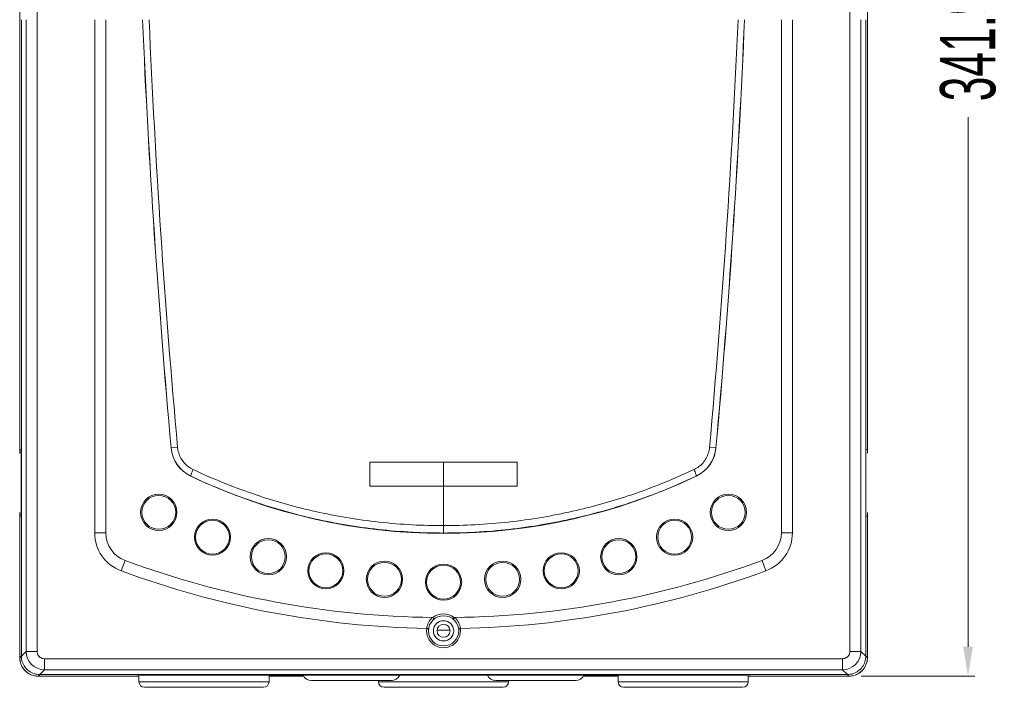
# Model space of a CAD drawing. Header units: millimetres. Extents: x -473 to 23648, y -382 to 1866.
# Tile 202 of 256: x 7644 to 7911, y -54 to 127. Entities that reach past the tile are written whole.
import ezdxf

# ---------------------------------------------------------------- set-up
doc = ezdxf.new("R2010")
doc.units = ezdxf.units.MM
doc.header["$LTSCALE"] = 80
doc.header["$PDMODE"] = 3
doc.header["$PDSIZE"] = 0.3
doc.layers.get('0').update_dxf_attribs({"linetype": 'CONTINUOUS'})
doc.layers.get('DEFPOINTS').update_dxf_attribs({"linetype": 'CONTINUOUS'})
for name, color, linetype in [('09_ALL_ROUNDS', 7, 'CONTINUOUS'), ('10_ALL_CHAMFER', 7, 'CONTINUOUS'), ('20_ALL_FEATURES', 7, 'CONTINUOUS'), ('_BLACK_HOLE', 7, 'CONTINUOUS')]:
    doc.layers.add(name, color=color, linetype=linetype)
doc.styles.get("Standard").update_dxf_attribs({"font": 'technic_.ttf', "width": 0.7})
doc.dimstyles.get("Standard").update_dxf_attribs({"dimtxt": 3, "dimasz": 3, "dimexe": 0.18, "dimexo": 0.0625, "dimgap": 0.09, "dimtad": 1, "dimdsep": 46, "dimtxsty": 'STANDARD', "dimcen": 0.09, "dimadec": 0, "dimazin": 0, "dimtol": 1, "dimtp": 0.01, "dimtm": 0.01, "dimtfac": 1, "dimtofl": 0, "dimtmove": 0, "dimatfit": 3, "dimfxl": 1, "dimtolj": 1, "dimarcsym": 0})

# ---------------------------------------------------------------- blocks, each defined once
blk = doc.blocks.new('*D70')
at = {"color": 0, "lineweight": 0, "transparency": 16777216}
for p, q in [((7762.47, 290.57), (7903.27, 290.57)), ((7901.47, 282.57), (7901.47, 138.98)), ((7901.47, -43.3), (7901.47, 100.3)), ((7872.47, -51.3), (7903.27, -51.3))]:
    blk.add_line(p, q, dxfattribs=at)
for points in [[(7902.8, 282.57), (7900.13, 282.57), (7901.47, 290.57)], [(7900.13, -43.3), (7902.8, -43.3), (7901.47, -51.3)]]:
    blk.add_solid(points, dxfattribs=at)
at = {"layer": 'DEFPOINTS', "color": 0, "lineweight": 0, "transparency": 16777216}
for p in [(7760.67, 290.57), (7870.67, -51.3), (7901.47, -51.3)]:
    blk.add_point(p, dxfattribs=at)
at = {"color": 0, "lineweight": 0, "transparency": 16777216, "insert": (7901.47, 119.64), "char_height": 15, "attachment_point": 5, "rotation": 90}
blk.add_mtext('\\A1;341.9', dxfattribs=at)

msp = doc.modelspace()

# ---------------------------------------------------------------- linework, layer by layer
at = {"color": 0, "linetype": 'Continuous', "lineweight": 0}
for p, q in [((7676.523, -52.802), (7676.523, -51.159)), ((7711.823, -52.802), (7676.523, -52.802)), ((7711.823, -52.802), (7711.823, -51.042)), ((7745.023, -52.452), (7723.323, -52.452)), ((7741.523, -52.452), (7741.523, -52.802)), ((7741.523, -52.802), (7776.823, -52.802)), ((7795.023, -52.452), (7773.323, -52.452)), ((7776.823, -52.452), (7776.823, -52.802)), ((7806.523, -51.042), (7806.523, -52.802)), ((7806.523, -52.802), (7841.823, -52.802)), ((7841.823, -51.159), (7841.823, -52.802)), ((7710.323, -54.302), (7678.023, -54.302)), ((7743.023, -54.302), (7775.323, -54.302)), ((7808.023, -54.302), (7840.323, -54.302))]:
    msp.add_line(p, q, dxfattribs=at)
for centre, radius, start, end in [((7678.023, -52.802), 1.5, 180, 270), ((7710.323, -52.802), 1.5, 270, 0), ((7723.323, -49.952), 2.5, 205.97042, 270), ((7743.023, -52.802), 1.5, 180, 270), ((7745.023, -49.952), 2.5, 270, 334.02958), ((7773.323, -49.952), 2.5, 205.97042, 270), ((7775.323, -52.802), 1.5, 270, 0), ((7795.023, -49.952), 2.5, 270, 334.02958), ((7808.023, -52.802), 1.5, 180, 270), ((7840.323, -52.802), 1.5, 270, 0)]:
    msp.add_arc(centre, radius, start, end, dxfattribs=at)
at = {"layer": '09_ALL_ROUNDS', "color": 0, "linetype": 'Continuous', "lineweight": 0}
for p, q in [((7644.183, 10.137), (7644.59, 10.137)), ((7644.59, 9.13), (7644.591, 9.132)), ((7644.59, -6.856), (7644.59, 9.13)), ((7874.162, 10.137), (7873.755, 10.137)), ((7873.755, 9.132), (7873.756, 9.13)), ((7873.756, -6.856), (7873.756, 9.13)), ((7644.183, -7.863), (7644.59, -7.863)), ((7644.591, -6.858), (7644.59, -6.856)), ((7873.756, -6.856), (7873.755, -6.858)), ((7874.162, -7.863), (7873.755, -7.863)), ((7711.823, -51.302), (7721.223, -51.302)), ((7797.122, -51.302), (7806.523, -51.302)), ((7800.5, -51.302), (7800.5, -51.042)), ((7802.434, -51.302), (7802.434, -51.042))]:
    msp.add_line(p, q, dxfattribs=at)
for points, knots in [([(7644.602, 9.387), (7644.606, 9.47), (7644.599, 9.632), (7644.615, 9.88), (7644.576, 10.003), (7644.613, 10.137), (7644.59, 10.137)], [0, 0, 0, 0, 0.24997348, 0.49994696, 0.68303619, 0.75036147, 0.75036147, 0.75036147, 0.75036147]), ([(7644.589, 9.132), (7644.589, 9.131), (7644.601, 9.108), (7644.592, 9.297), (7644.599, 9.326), (7644.602, 9.387)], [0, 0, 0, 0, 0.0014842, 0.07538961, 0.25847884, 0.25847884, 0.25847884, 0.25847884]), ([(7873.755, 10.137), (7873.733, 10.137), (7873.77, 10.003), (7873.731, 9.879), (7873.746, 9.633), (7873.739, 9.41), (7873.751, 9.255), (7873.748, 9.183), (7873.748, 9.173)], [0, 0, 0, 0, 0.06732528, 0.25041451, 0.50038799, 0.75036147, 0.9334507, 0.96445906, 0.96445906, 0.96445906, 0.96445906]), ([(7873.748, 9.173), (7873.747, 9.159), (7873.749, 9.117), (7873.756, 9.131), (7873.756, 9.132)], [0, 0, 0, 0, 0.043362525, 0.04484672, 0.04484672, 0.04484672, 0.04484672]), ([(7644.59, -7.863), (7644.613, -7.863), (7644.576, -7.729), (7644.615, -7.605), (7644.6, -7.358), (7644.606, -7.136), (7644.595, -6.981), (7644.598, -6.91), (7644.598, -6.9)], [0, 0, 0, 0, 0.06732528, 0.25041451, 0.50038799, 0.75036147, 0.9334507, 0.96333167, 0.96333167, 0.96333167, 0.96333167]), ([(7644.598, -6.9), (7644.599, -6.885), (7644.597, -6.843), (7644.589, -6.857), (7644.589, -6.858)], [0, 0, 0, 0, 0.044462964, 0.045947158, 0.045947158, 0.045947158, 0.045947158]), ([(7873.744, -7.113), (7873.739, -7.196), (7873.747, -7.358), (7873.731, -7.605), (7873.77, -7.729), (7873.733, -7.863), (7873.755, -7.863)], [0, 0, 0, 0, 0.24997348, 0.49994696, 0.68303619, 0.75036147, 0.75036147, 0.75036147, 0.75036147]), ([(7873.756, -6.858), (7873.756, -6.857), (7873.744, -6.834), (7873.754, -7.023), (7873.747, -7.052), (7873.744, -7.113)], [0, 0, 0, 0, 0.00148432, 0.07538973, 0.25847896, 0.25847896, 0.25847896, 0.25847896])]:
    msp.add_open_spline(points, degree=3, knots=knots, dxfattribs=at)
at = {"layer": '10_ALL_CHAMFER', "color": 0, "linetype": 'Continuous', "lineweight": 0}
for radius in [2.75, 1.75]:
    msp.add_circle((7759.173, -38.992), radius, dxfattribs=at)
at = {"layer": '20_ALL_FEATURES', "color": 0, "linetype": 'Continuous', "lineweight": 0}
for p, q in [((7644.173, 270.198), (7644.173, 9.132)), ((7874.173, 9.137), (7874.173, 270.198)), ((7648.902, -44.572), (7648.902, 268.708)), ((7869.444, -44.572), (7869.444, 268.708)), ((7644.183, 10.137), (7644.183, 126.708)), ((7644.62, 126.708), (7644.62, -45.867)), ((7645.915, 126.708), (7645.915, -44.572)), ((7664.523, 126.708), (7664.523, -12.409)), ((7667.523, 126.708), (7667.523, -12.409)), ((7850.823, 126.708), (7850.823, -12.409)), ((7853.823, 126.708), (7853.823, -12.409)), ((7872.43, -44.572), (7872.43, 126.708)), ((7873.726, 126.708), (7873.726, -45.867)), ((7874.162, 126.708), (7874.162, 10.137)), ((7644.574, 9.137), (7644.574, -6.863)), ((7873.772, 9.137), (7873.772, -6.863)), ((7739.173, 6.708), (7779.173, 6.708)), ((7739.173, 0.208), (7739.173, 6.708)), ((7779.173, 6.708), (7779.173, 0.208)), ((7779.173, 0.208), (7739.173, 0.208)), ((7759.173, -10.47), (7759.173, 0.208)), ((7644.173, -6.863), (7644.173, -46.302)), ((7644.183, -46.283), (7644.183, -7.863)), ((7874.162, -7.863), (7874.162, -46.283)), ((7874.173, -46.302), (7874.173, -6.863)), ((7760.893, -38.802), (7757.452, -38.802)), ((7649.173, -51.302), (7676.523, -51.302)), ((7675.973, -51.281), (7649.182, -51.281)), ((7680.973, -51.042), (7675.973, -51.173)), ((7675.973, -51.281), (7675.973, -51.173)), ((7837.373, -51.042), (7680.973, -51.042)), ((7842.373, -51.173), (7837.373, -51.042)), ((7841.823, -51.302), (7869.173, -51.302)), ((7842.373, -51.281), (7842.373, -51.173)), ((7869.164, -51.281), (7842.373, -51.281))]:
    msp.add_line(p, q, dxfattribs=at)
for centre, radius, start, end in [((10124.673, 231.858), 2449.43, 182.46037, 185.18277), ((10124.673, 231.858), 2449.41, 182.460389, 185.18277), ((10134.187, 231.99), 2457.157, 182.455711, 185.16578), ((5384.159, 231.99), 2457.157, 354.83422, 357.54429), ((5393.673, 231.858), 2449.41, 354.81723, 357.539611), ((5393.673, 231.858), 2449.43, 354.81723, 357.53963), ((7649.173, -46.302), 5, 180, 270), ((7869.173, -46.302), 5, 270, 0)]:
    msp.add_arc(centre, radius, start, end, dxfattribs=at)
at = {"layer": '_BLACK_HOLE', "color": 0, "linetype": 'Continuous', "lineweight": 0}
for p, q in [((7687.01, 10.753), (7685.257, 10.594)), ((7831.336, 10.753), (7833.089, 10.594)), ((7759.173, 0.208), (7759.173, 6.708)), ((7690.604, 2.958), (7690.592, 2.933)), ((7827.741, 2.958), (7827.754, 2.933)), ((7759.173, -10.47), (7759.173, -12.47)), ((7667.523, -12.409), (7664.523, -12.409)), ((7850.823, -12.409), (7853.823, -12.409)), ((7672.746, -19.911), (7671.705, -22.725)), ((7845.6, -19.911), (7846.641, -22.725)), ((7762.013, -35.373), (7761.705, -35.767)), ((7762.013, -35.373), (7762.116, -35.372)), ((7762.116, -35.372), (7762.167, -35.372)), ((7644.62, -45.867), (7645.915, -44.572)), ((7648.902, -44.572), (7645.915, -44.572)), ((7869.444, -44.572), (7872.43, -44.572)), ((7872.43, -44.572), (7873.726, -45.867)), ((7644.183, -46.283), (7644.62, -45.847)), ((7650.893, -46.563), (7867.453, -46.563)), ((7650.893, -46.563), (7650.893, -49.549)), ((7867.453, -46.563), (7867.453, -49.549)), ((7873.726, -45.847), (7874.162, -46.283)), ((7649.597, -50.845), (7650.893, -49.549)), ((7650.893, -49.549), (7867.453, -49.549)), ((7867.453, -49.549), (7868.748, -50.845)), ((7649.182, -51.281), (7649.618, -50.845)), ((7868.748, -50.845), (7649.597, -50.845)), ((7868.728, -50.845), (7869.164, -51.281))]:
    msp.add_line(p, q, dxfattribs=at)
for centre, radius in [((7681.898, -6.863), 4.915), ((7681.898, -6.863), 4.598), ((7836.448, -6.863), 4.915), ((7836.448, -6.863), 4.598), ((7696.479, -13.593), 4.915), ((7696.479, -13.593), 4.598), ((7821.866, -13.593), 4.915), ((7821.866, -13.593), 4.598), ((7711.639, -18.893), 4.915), ((7711.639, -18.893), 4.598), ((7806.706, -18.893), 4.915), ((7806.706, -18.893), 4.598), ((7727.238, -22.714), 4.915), ((7727.238, -22.714), 4.598), ((7791.107, -22.714), 4.915), ((7791.107, -22.714), 4.598), ((7743.132, -25.02), 4.915), ((7743.132, -25.02), 4.598), ((7759.173, -25.792), 4.915), ((7759.173, -25.792), 4.598), ((7775.214, -25.02), 4.915), ((7775.214, -25.02), 4.598), ((7759.173, -38.992), 4.1)]:
    msp.add_circle(centre, radius, dxfattribs=at)
for centre, radius, start, end in [((7694.649, 11.446), 9.43, 185.18277, 244.52215), ((7694.632, 11.444), 9.394, 185.18421, 244.60854), ((7823.714, 11.444), 9.393, 295.39103, 354.81621), ((7823.697, 11.446), 9.43, 295.47785, 354.81723), ((7759.173, 146.858), 159.43, 244.52215, 295.47785), ((7675.523, -12.409), 11, 180, 249.69024), ((7675.523, -12.409), 8, 180, 249.69024), ((7842.823, -12.409), 8, 290.30976, 0), ((7842.823, -12.409), 11, 290.30976, 0), ((7759.173, 213.608), 248.998, 249.69024, 269.31112), ((7759.173, 213.608), 248.998, 270.68893, 290.30976), ((7759.173, 213.608), 251.998, 249.69024, 268.96434), ((7759.173, 213.608), 251.998, 271.03566, 290.30976), ((7759.173, -38.992), 4.6, 51.86723, 128.88376), ((7759.176, -38.863), 4.601, 131.53952, 173.58115), ((7759.147, -38.829), 4.556, 130.64189, 131.54451), ((7759.186, -38.842), 4.575, 47.37763, 49.34736), ((7759.17, -38.863), 4.601, 6.41962, 47.39639), ((7759.173, -38.992), 4.6, 171.96508, 8.03497), ((7650.921, -44.543), 5.006, 180.32411, 269.67589), ((7867.424, -44.543), 5.006, 270.32417, 359.67583), ((7649.158, -46.283), 4.975, 180.00011, 180.67001), ((7649.194, -46.282), 5.011, 180.67654, 191.23371), ((7649.181, -46.284), 4.997, 191.24125, 258.75875), ((7869.165, -46.284), 4.997, 281.24124, 348.75874), ((7869.152, -46.282), 5.011, 348.76627, 359.32345), ((7869.188, -46.283), 4.975, 359.32999, 359.99989), ((7649.183, -46.27), 5.011, 258.76626, 269.35466), ((7649.182, -46.307), 4.975, 269.36135, 269.9999), ((7869.164, -46.307), 4.975, 270.0001, 270.63865), ((7869.163, -46.27), 5.011, 270.64534, 281.23372)]:
    msp.add_arc(centre, radius, start, end, dxfattribs=at)
for points, knots in [([(7687.01, 10.753), (7687.056, 10.245), (7687.254, 9.235), (7687.858, 7.817), (7688.743, 6.552), (7689.87, 5.496), (7690.753, 4.961), (7691.217, 4.742)], [0, 0, 0, 0, 1.5306961, 3.0615157, 4.5934684, 6.1262946, 7.6647184, 7.6647184, 7.6647184, 7.6647184]), ([(7827.129, 4.742), (7827.592, 4.961), (7828.476, 5.496), (7829.603, 6.553), (7830.488, 7.818), (7831.092, 9.236), (7831.29, 10.246), (7831.336, 10.753)], [0, 0, 0, 0, 1.5387832, 3.0724973, 4.6043542, 6.1346707, 7.6647183, 7.6647183, 7.6647183, 7.6647183]), ([(7691.217, 4.742), (7691.116, 4.525), (7690.942, 4.128), (7690.714, 3.568), (7690.632, 3.237), (7690.558, 2.99), (7690.604, 2.958)], [0, 0, 0, 0, 0.7184494, 1.3226487, 1.7320806, 1.9011643, 1.9011643, 1.9011643, 1.9011643]), ([(7690.604, 2.958), (7693.884, 1.403), (7699.935, -1.218), (7708.605, -4.352), (7716.466, -6.737), (7724.344, -8.709), (7732.704, -10.35), (7741.55, -11.584), (7750.437, -12.313), (7756.323, -12.47), (7759.173, -12.47)], [0, 0, 0, 0, 10.8887599, 19.7636261, 27.6467838, 35.5229438, 44.1144812, 53.1954031, 62.3026756, 70.8509046, 70.8509046, 70.8509046, 70.8509046]), ([(7691.217, 4.742), (7694.467, 3.208), (7700.463, 0.623), (7709.055, -2.468), (7716.845, -4.819), (7724.652, -6.763), (7732.938, -8.38), (7741.706, -9.597), (7750.514, -10.315), (7756.348, -10.47), (7759.173, -10.47)], [0, 0, 0, 0, 10.7812116, 19.5706183, 27.3795446, 35.1829284, 43.6964395, 52.6961163, 61.7227865, 70.1958611, 70.1958611, 70.1958611, 70.1958611]), ([(7759.173, -10.47), (7762.018, -10.47), (7767.895, -10.313), (7776.777, -9.583), (7785.621, -8.346), (7793.962, -6.704), (7801.771, -4.744), (7809.505, -2.395), (7817.998, 0.672), (7823.919, 3.227), (7827.129, 4.742)], [0, 0, 0, 0, 8.5340127, 17.6291866, 26.7228923, 35.3095926, 43.1179698, 50.8682524, 59.5485428, 70.1958743, 70.1958743, 70.1958743, 70.1958743]), ([(7759.173, -12.47), (7762.043, -12.47), (7767.973, -12.31), (7776.934, -11.57), (7785.857, -10.315), (7794.272, -8.649), (7802.152, -6.661), (7809.957, -4.279), (7818.528, -1.168), (7824.503, 1.422), (7827.741, 2.958)], [0, 0, 0, 0, 8.6097136, 17.7861153, 26.961943, 35.6273831, 43.5086367, 51.3326484, 60.097403, 70.8509153, 70.8509153, 70.8509153, 70.8509153]), ([(7827.129, 4.742), (7827.23, 4.525), (7827.403, 4.128), (7827.631, 3.568), (7827.714, 3.237), (7827.788, 2.99), (7827.741, 2.958)], [0, 0, 0, 0, 0.718396, 1.3225397, 1.7319288, 1.9009938, 1.9009938, 1.9009938, 1.9009938]), ([(7756.179, -35.372), (7756.193, -35.372), (7756.219, -35.374), (7756.257, -35.386), (7756.277, -35.402), (7756.285, -35.411)], [0, 0, 0, 0, 0.04099276, 0.0797973, 0.11636273, 0.11636273, 0.11636273, 0.11636273]), ([(7756.285, -35.411), (7756.338, -35.475), (7756.441, -35.596), (7756.5, -35.713), (7756.587, -35.809), (7756.569, -35.824)], [0, 0, 0, 0, 0.25043039, 0.43386017, 0.50387324, 0.50387324, 0.50387324, 0.50387324]), ([(7762.166, -35.372), (7762.117, -35.425), (7762.028, -35.531), (7761.918, -35.679), (7761.863, -35.777), (7761.846, -35.819)], [0, 0, 0, 0, 0.21884795, 0.41504503, 0.55292111, 0.55292111, 0.55292111, 0.55292111]), ([(7754.618, -38.348), (7754.7, -38.35), (7754.854, -38.385), (7754.985, -38.421), (7755.108, -38.452), (7755.105, -38.477)], [0, 0, 0, 0, 0.24600193, 0.43436538, 0.50888345, 0.50888345, 0.50888345, 0.50888345]), ([(7763.24, -38.477), (7763.237, -38.452), (7763.36, -38.422), (7763.492, -38.385), (7763.646, -38.35), (7763.728, -38.348)], [0, 0, 0, 0, 0.07444479, 0.26281715, 0.50881571, 0.50881571, 0.50881571, 0.50881571]), ([(7648.902, -44.572), (7648.902, -44.779), (7648.967, -45.197), (7649.254, -45.761), (7649.702, -46.21), (7650.267, -46.497), (7650.685, -46.563), (7650.893, -46.563)], [0, 0, 0, 0, 0.6214038, 1.2454793, 1.8689213, 2.4929951, 3.1159252, 3.1159252, 3.1159252, 3.1159252]), ([(7867.453, -46.563), (7867.66, -46.563), (7868.079, -46.497), (7868.644, -46.21), (7869.092, -45.761), (7869.378, -45.197), (7869.444, -44.779), (7869.444, -44.572)], [0, 0, 0, 0, 0.6229301, 1.2470039, 1.8704459, 2.4945214, 3.1159252, 3.1159252, 3.1159252, 3.1159252]), ([(7649.618, -50.845), (7649.092, -50.845), (7648.039, -50.674), (7646.631, -49.95), (7645.515, -48.833), (7644.791, -47.426), (7644.62, -46.372), (7644.62, -45.847)], [0, 0, 0, 0, 1.5768992, 3.1389452, 4.6760144, 6.2380604, 7.8149596, 7.8149596, 7.8149596, 7.8149596]), ([(7873.726, -45.847), (7873.726, -46.372), (7873.555, -47.426), (7872.831, -48.833), (7871.715, -49.95), (7870.307, -50.674), (7869.253, -50.845), (7868.728, -50.845)], [0, 0, 0, 0, 1.5768992, 3.1389452, 4.6760144, 6.2380604, 7.8149596, 7.8149596, 7.8149596, 7.8149596])]:
    msp.add_open_spline(points, degree=3, knots=knots, dxfattribs=at)
msp.add_open_spline([(7761.846, -35.819), (7761.838, -35.838), (7761.827, -35.867), (7761.842, -35.88)], degree=3, dxfattribs=at)

# ---------------------------------------------------------------- dimensions: what is measured, and where the dimension line sits
at = {"color": 3, "lineweight": 0}
dim = msp.add_linear_dim(base=(7901.468, -51.302), p1=(7760.673, 290.574), p2=(7870.673, -51.302), angle=270, text='341.9', dimstyle='STANDARD', override={"dimtxt": 15, "dimasz": 8, "dimexe": 1.8, "dimexo": 1.8, "dimtad": 0, "dimdec": 1, "dimzin": 0, "dimdsep": 0, "dimcen": 0.5, "dimtol": 0, "dimtdec": 4, "dimtzin": 0, "dimlwd": 0, "dimlwe": 0}, dxfattribs=at)
dim.commit()
dim.dimension.update_dxf_attribs({"geometry": '*D70', "text_midpoint": (7901.468, 119.636), "dimtype": 160})

doc.saveas('drawing.dxf')
